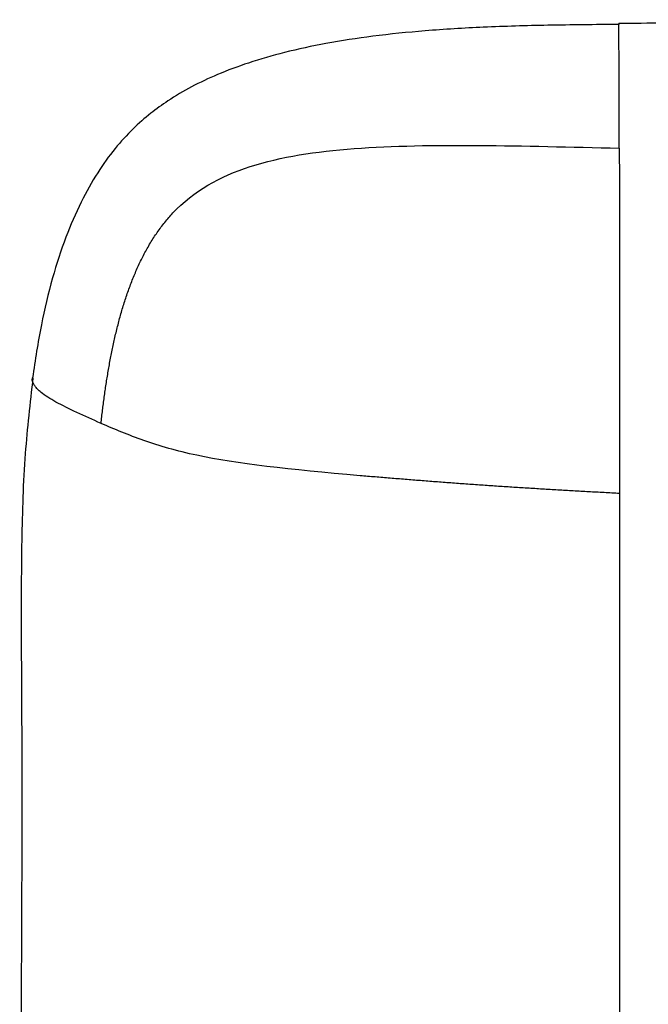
# Paper-space layout '_Back' of a CAD drawing. Header units: millimetres. Extents: x -905 to 905, y 0 to 682.
# Tile 7 of 17: x -734 to -635, y 526 to 682. Entities that reach past the tile are written whole.
import ezdxf

# ---------------------------------------------------------------- set-up
doc = ezdxf.new("R2010")
doc.units = ezdxf.units.MM

psp = doc.layouts.new('_Back')

# ---------------------------------------------------------------- linework, layer by layer
at = {"color": 7, "linetype": 'Continuous', "lineweight": 25}
psp.add_line((-639.2, 681.08), (-639.2, 681.01), dxfattribs=at)
for points, knots in [([(0, 681.76), (-7.2, 681.76), (-25.79, 681.76), (-55.78, 681.76), (-89.88, 681.76), (-123.71, 681.76), (-156.98, 681.76), (-189.42, 681.76), (-217.69, 681.76), (-241.84, 681.76), (-261.97, 681.76), (-281.35, 681.76), (-299.89, 681.76), (-317.54, 681.76), (-334.24, 681.76), (-349.95, 681.76), (-364.68, 681.76), (-378.37, 681.76), (-390.98, 681.76), (-402.43, 681.76), (-412.77, 681.76), (-422.03, 681.76), (-430.32, 681.76), (-437.73, 681.75), (-444.4, 681.75), (-451.26, 681.75), (-458.16, 681.75), (-465.04, 681.75), (-470.99, 681.74), (-476.23, 681.74), (-480.94, 681.74), (-487.97, 681.73), (-497.3, 681.71), (-508.88, 681.68), (-519.9, 681.64), (-527.95, 681.61), (-533.48, 681.59), (-537.03, 681.58), (-541.54, 681.56), (-547.09, 681.53), (-553.66, 681.5), (-561.24, 681.46), (-569.83, 681.42), (-578.48, 681.39), (-586.3, 681.36), (-592.4, 681.34), (-597.47, 681.32), (-602.12, 681.31), (-607.03, 681.3), (-614.71, 681.28), (-625.47, 681.26), (-634.5, 681.19), (-639.2, 681.16)], [0, 0, 0, 0, 0.033799, 0.087252, 0.140756, 0.193829, 0.246017, 0.296898, 0.346075, 0.378704, 0.410241, 0.440579, 0.469619, 0.497264, 0.523425, 0.548017, 0.570963, 0.592556, 0.612293, 0.630159, 0.646279, 0.6608, 0.673638, 0.685193, 0.695587, 0.704936, 0.717357, 0.728001, 0.737211, 0.745306, 0.752581, 0.759312, 0.778296, 0.796396, 0.813642, 0.830043, 0.834161, 0.839614, 0.846678, 0.855353, 0.865635, 0.87751, 0.890956, 0.905937, 0.918094, 0.927684, 0.934571, 0.941858, 0.949534, 0.957583, 0.977939, 1, 1, 1, 1]), ([(-639.14, 661.47), (-639.14, 663.4), (-639.15, 667.26), (-639.16, 671.52), (-639.17, 674.59), (-639.18, 676.32), (-639.19, 677.76), (-639.19, 678.91), (-639.2, 679.91), (-639.2, 680.67), (-639.2, 681.09), (-639.2, 681.19), (-639.2, 681.16), (-639.2, 681.16)], [0, 0, 0, 0, 0.189597, 0.381457, 0.476715, 0.565715, 0.612711, 0.688623, 0.758203, 0.824039, 0.910162, 0.998806, 1, 1, 1, 1]), ([(-639.2, 681.01), (-642.95, 680.98), (-650.09, 680.92), (-660.29, 680.63), (-669.51, 680.08), (-677.81, 679.24), (-685.22, 678.11), (-691.79, 676.72), (-697.51, 675.06), (-702.42, 673.24), (-706.68, 671.24), (-710.19, 669.17), (-713.27, 666.94), (-716.1, 664.46), (-718.94, 661.34), (-721.7, 657.48), (-724.32, 652.79), (-726.72, 647.22), (-728.82, 640.73), (-730.59, 633.3), (-731.39, 628), (-731.8, 625.21)], [0, 0, 0, 0, 0.090875, 0.173253, 0.247714, 0.314898, 0.375442, 0.429606, 0.477509, 0.519782, 0.556625, 0.591646, 0.618588, 0.648771, 0.682601, 0.720768, 0.763985, 0.812974, 0.868372, 0.930646, 1, 1, 1, 1]), ([(-709.63, 651.24), (-706.36, 654.71), (-702.24, 657.01), (-692.6, 660.13), (-687.08, 660.94), (-681, 661.4)], [0, 0, 0, 0, 0.5, 0.5, 1, 1, 1, 1]), ([(-681, 661.4), (-674.92, 661.86), (-668.29, 661.96), (-654.23, 661.86), (-646.81, 661.65), (-639.14, 661.47)], [0, 0, 0, 0, 0.5, 0.5, 1, 1, 1, 1]), ([(-639.14, 661.47), (-639.14, 661.3), (-639.14, 660.95), (-639.14, 660.42), (-639.14, 659.89), (-639.14, 659.36), (-639.13, 658.83), (-639.13, 658.29), (-639.13, 657.76), (-639.13, 657.22), (-639.13, 656.68), (-639.13, 656.13), (-639.13, 655.59), (-639.13, 655.04), (-639.13, 654.49), (-639.13, 653.94), (-639.12, 653.39), (-639.12, 652.84), (-639.12, 652.28), (-639.12, 651.72), (-639.12, 651.16), (-639.12, 650.6), (-639.12, 650.03), (-639.12, 649.47), (-639.12, 648.9), (-639.12, 648.33), (-639.12, 647.76), (-639.12, 647.19), (-639.12, 646.61), (-639.12, 646.03), (-639.12, 644.06), (-639.12, 640.66), (-639.11, 635.82), (-639.11, 630.93), (-639.1, 626.01), (-639.1, 621.07), (-639.1, 617), (-639.1, 613.82), (-639.1, 611.53), (-639.1, 609.24), (-639.09, 607.72), (-639.09, 606.95)], [0, 0, 0, 0, 0.0109679, 0.0218809, 0.0327414, 0.0435518, 0.0543146, 0.0650322, 0.0757075, 0.0863434, 0.096943, 0.1075095, 0.1180463, 0.1285571, 0.1390454, 0.1495152, 0.1599697, 0.1704116, 0.1808436, 0.1912686, 0.2016891, 0.2121078, 0.2225272, 0.2329493, 0.2433762, 0.2538099, 0.2642533, 0.274708, 0.2851748, 0.2956543, 0.3061467, 0.3925741, 0.4798083, 0.5676258, 0.6560299, 0.7450609, 0.8347209, 0.8759058, 0.9171835, 0.9585498, 1, 1, 1, 1]), ([(-720.99, 618.01), (-720.95, 618.36), (-720.88, 619.05), (-720.75, 620.08), (-720.63, 621.12), (-720.49, 622.15), (-720.35, 623.18), (-720.19, 624.21), (-720.03, 625.23), (-719.86, 626.25), (-719.68, 627.28), (-719.49, 628.3), (-719.29, 629.31), (-719.08, 630.32), (-718.86, 631.33), (-718.63, 632.34), (-718.38, 633.34), (-718.12, 634.33), (-717.85, 635.32), (-717.56, 636.31), (-717.25, 637.29), (-716.93, 638.26), (-716.6, 639.22), (-716.24, 640.17), (-715.87, 641.11), (-715.48, 642.04), (-715.06, 642.96), (-714.63, 643.87), (-714.17, 644.77), (-713.7, 645.64), (-713.19, 646.51), (-712.67, 647.35), (-712.11, 648.18), (-711.53, 648.98), (-710.93, 649.76), (-710.3, 650.52), (-709.85, 651), (-709.63, 651.24)], [0, 0, 0, 0, 0.02914, 0.058257, 0.087353, 0.116432, 0.145493, 0.174538, 0.203568, 0.232582, 0.261579, 0.290557, 0.319514, 0.348448, 0.377355, 0.40623, 0.435069, 0.463869, 0.492624, 0.521331, 0.549986, 0.578585, 0.607124, 0.635599, 0.664009, 0.692351, 0.720625, 0.748832, 0.776975, 0.805059, 0.833084, 0.861052, 0.88896, 0.916807, 0.944595, 0.972324, 1, 1, 1, 1]), ([(-731.75, 625.2), (-732.21, 621.22), (-733.19, 612.67), (-733.57, 599.58), (-733.62, 589.22), (-733.59, 582.16), (-733.57, 577.99), (-733.54, 572.65), (-733.51, 566.2), (-733.51, 559.03), (-733.51, 552.07), (-733.53, 545.32), (-733.56, 536.7), (-733.62, 526.46), (-733.71, 514.71), (-733.78, 503.56), (-733.83, 492.69), (-733.85, 481.87), (-733.84, 473.84), (-733.83, 469.41), (-733.82, 468.6)], [0, 0, 0, 0, 0.0757179, 0.163058, 0.2487671, 0.2734562, 0.2978166, 0.3285654, 0.3755474, 0.4213636, 0.4659166, 0.5091173, 0.5508843, 0.6313777, 0.7058889, 0.7765803, 0.8455753, 0.914649, 0.9845789, 1, 1, 1, 1]), ([(-720.99, 618.01), (-722.29, 618.59), (-724.84, 619.71), (-728.1, 621.32), (-729.95, 622.47), (-730.82, 623.2), (-731.18, 623.56), (-731.7, 624.25), (-731.95, 624.83), (-731.8, 625.2), (-731.8, 625.2)], [0, 0, 0, 0, 0.2413353, 0.4709926, 0.6772405, 0.7088917, 0.7640768, 0.8235427, 0.9961577, 1, 1, 1, 1]), ([(-705.87, 612.97), (-709.04, 613.65), (-711.76, 614.45), (-716.66, 616.17), (-718.86, 617.09), (-720.99, 618.01)], [0, 0, 0, 0, 0.5, 0.5, 1, 1, 1, 1]), ([(-639.09, 606.95), (-639.91, 606.99), (-641.54, 607.08), (-643.98, 607.21), (-646.41, 607.34), (-648.84, 607.48), (-651.27, 607.63), (-653.69, 607.78), (-656.11, 607.93), (-658.52, 608.09), (-660.94, 608.26), (-663.35, 608.43), (-665.76, 608.6), (-668.16, 608.78), (-670.55, 608.97), (-672.94, 609.16), (-675.32, 609.35), (-677.7, 609.55), (-679.28, 609.68), (-680.07, 609.75)], [0, 0, 0, 0, 0.059278, 0.118487, 0.177617, 0.23667, 0.295654, 0.354586, 0.413482, 0.472355, 0.531213, 0.590053, 0.648856, 0.707588, 0.76622, 0.824759, 0.883225, 0.94164, 1, 1, 1, 1]), ([(-639.09, 606.95), (-639.09, 606.36), (-639.09, 605.77), (-639.09, 604.57), (-639.09, 602.76), (-639.09, 598.44), (-639.09, 594.59), (-639.09, 586.72), (-639.09, 581.26), (-639.09, 572.92), (-639.09, 568.72), (-639.09, 563.78), (-639.09, 561.49), (-639.09, 560.56), (-639.09, 560.33), (-639.09, 560.27), (-639.09, 560.26), (-639.09, 560.24), (-639.09, 560.23), (-639.09, 560.18), (-639.09, 559.96), (-639.09, 559.03), (-639.09, 546.87), (-639.09, 534.96), (-639.08, 521.69), (-639.08, 519.07), (-639.08, 513.93), (-639.08, 511.4), (-639.08, 503.97), (-639.08, 499.18), (-639.08, 489.71), (-639.08, 485.02), (-639.09, 477.89), (-639.09, 475.5), (-639.09, 470.64), (-639.09, 468.18), (-639.08, 455.69), (-639.08, 445.14), (-639.08, 431.44), (-639.08, 428.67), (-639.08, 423.09), (-639.08, 420.28), (-639.08, 411.77), (-639.08, 406.02), (-639.08, 394.4), (-639.08, 388.53), (-639.08, 379.68), (-639.08, 376.71), (-639.08, 373.73), (-639.08, 373.71), (-639.08, 373.7), (-639.08, 373.68), (-639.08, 373.65), (-639.08, 373.56), (-639.08, 373.4), (-639.08, 373.08), (-639.08, 372.43), (-639.08, 371.13), (-639.08, 364.09), (-639.08, 357.39), (-639.08, 345.37), (-639.08, 339.31), (-639.08, 330.1), (-639.08, 327.01), (-639.08, 320.79), (-639.08, 317.65), (-639.08, 301.9), (-639.08, 289.21), (-639.08, 275.64), (-639.08, 273.04), (-639.08, 268.12), (-639.08, 265.81), (-639.08, 259.3), (-639.08, 255.48), (-639.08, 252.05)], [0, 0, 0, 0, 0.007812, 0.007812, 0.015625, 0.03125, 0.0625, 0.0625, 0.125, 0.125, 0.15625, 0.171875, 0.179687, 0.181641, 0.182129, 0.182251, 0.182312, 0.182312, 0.182373, 0.182373, 0.182617, 0.183594, 0.1875, 0.25, 0.25, 0.265625, 0.265625, 0.28125, 0.28125, 0.3125, 0.3125, 0.34375, 0.34375, 0.359375, 0.359375, 0.375, 0.375, 0.4375, 0.4375, 0.453125, 0.453125, 0.46875, 0.46875, 0.5, 0.5, 0.53125, 0.53125, 0.546875, 0.546936, 0.546936, 0.546997, 0.546997, 0.547119, 0.547363, 0.547852, 0.548828, 0.550781, 0.554688, 0.5625, 0.625, 0.625, 0.6875, 0.6875, 0.71875, 0.71875, 0.75, 0.75, 0.875, 0.875, 0.90625, 0.90625, 0.9375, 0.9375, 1, 1, 1, 1])]:
    psp.add_open_spline(points, degree=3, knots=knots, dxfattribs=at)
psp.add_open_spline([(-680.07, 609.75), (-691.35, 610.72), (-699.52, 611.61), (-705.87, 612.97)], degree=3, dxfattribs=at)

doc.saveas('drawing.dxf')
